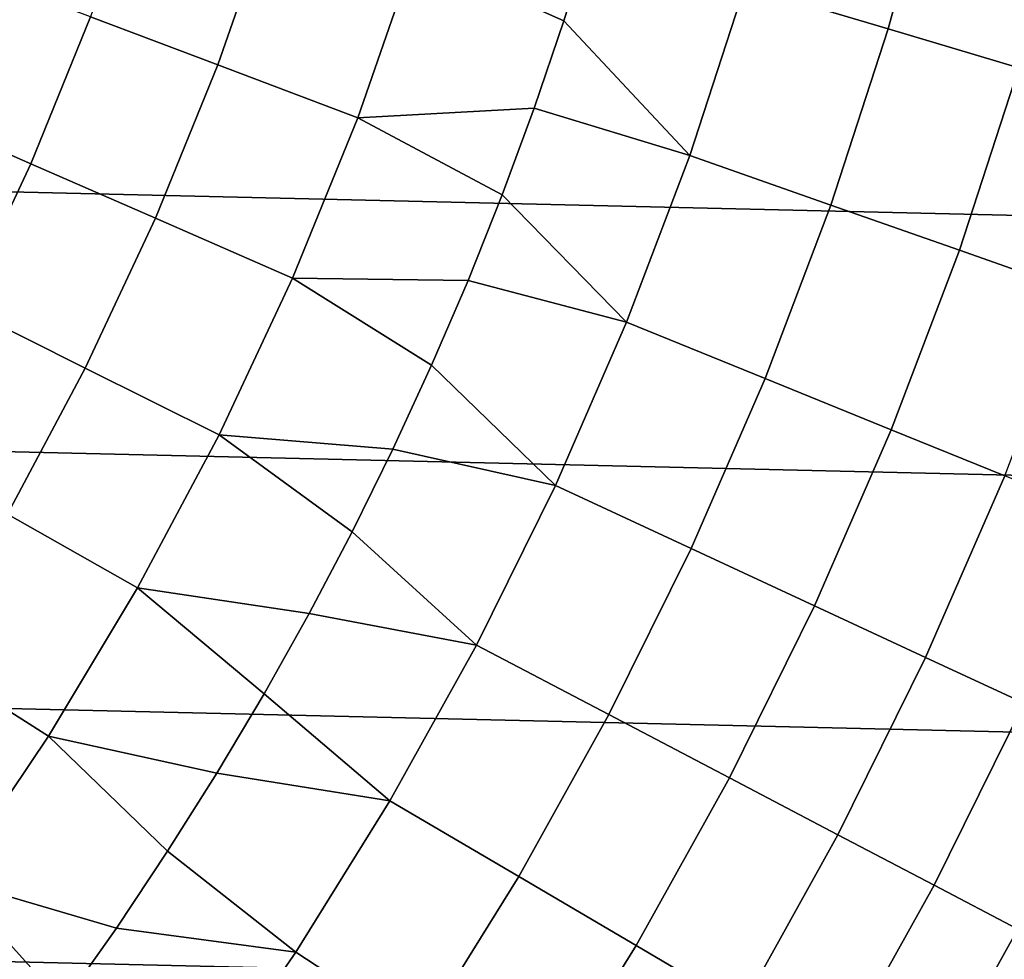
# Model space of a CAD drawing. Header units: metres. Extents: x -28 to 70, y -212 to 27.
# Tile 98 of 220: x 13.54 to 18.29, y -9.78 to -5.25. Entities that reach past the tile are written whole.
import ezdxf

# ---------------------------------------------------------------- set-up
doc = ezdxf.new("R2010")
doc.units = ezdxf.units.M
doc.layers.add('solid_10_261_012_XXX', color=7, linetype='CONTINUOUS')

msp = doc.modelspace()

# ---------------------------------------------------------------- linework, layer by layer
at = {"layer": 'solid_10_261_012_XXX'}
for points in [[(26.747675, -6.388412, -5), (-27.017729, -5.127612, -5), (-27.228367, -3.855639, -5), (27.017729, -5.127612, -5)], [(17.732164, -5.291373, 159.081161), (17.967102, -4.428493, 159.081161), (17.266912, -4.255911, 160.570648), (17.04113, -5.085165, 160.570648)], [(18.361223, -5.479087, 157.562057), (18.604496, -4.585596, 157.562057), (17.967102, -4.428493, 159.081161), (17.732164, -5.291373, 159.081161)], [(14.499103, -5.465958, 164.971497), (14.761259, -4.712315, 164.971497), (14.135882, -4.512672, 166.490601), (13.884832, -5.234387, 166.490601)], [(15.17389, -5.720343, 163.48201), (15.448247, -4.931625, 163.48201), (14.761259, -4.712315, 164.971497), (14.499103, -5.465958, 164.971497)], [(16.167961, -5.253289, 162.026337), (16.299936, -4.828261, 162.026337), (15.448247, -4.931625, 163.48201)], [(16.775549, -5.902541, 160.570648), (17.04113, -5.085165, 160.570648), (16.299936, -4.828261, 162.026337), (16.167961, -5.253289, 162.026337)], [(16.024906, -5.674716, 162.026337), (16.167961, -5.253289, 162.026337), (15.448247, -4.931625, 163.48201), (15.17389, -5.720343, 163.48201)], [(13.596963, -5.94222, 166.490601), (13.884832, -5.234387, 166.490601), (13.332215, -5.026058, 168.036514), (13.055803, -5.705719, 168.036514)], [(26.418852, -7.635068, -5), (-26.747675, -6.388412, -5), (-27.017729, -5.127612, -5), (26.747675, -6.388412, -5)], [(17.455812, -6.141894, 159.081161), (17.732164, -5.291373, 159.081161), (17.04113, -5.085165, 160.570648), (16.775549, -5.902541, 160.570648)], [(14.198497, -6.205106, 164.971497), (14.499103, -5.465958, 164.971497), (13.884832, -5.234387, 166.490601), (13.596963, -5.94222, 166.490601)], [(16.775549, -5.902541, 160.570648), (16.167961, -5.253289, 162.026337), (16.024906, -5.674716, 162.026337)], [(18.075069, -6.359782, 157.562057), (18.361223, -5.479087, 157.562057), (17.732164, -5.291373, 159.081161), (17.455812, -6.141894, 159.081161)], [(14.859295, -6.493891, 163.48201), (15.17389, -5.720343, 163.48201), (14.499103, -5.465958, 164.971497), (14.198497, -6.205106, 164.971497)], [(18.632172, -6.5558, 156.016159), (18.927147, -5.647962, 156.016159), (18.361223, -5.479087, 157.562057), (18.075069, -6.359782, 157.562057)], [(15.870867, -6.092255, 162.026337), (16.024906, -5.674716, 162.026337), (15.17389, -5.720343, 163.48201)], [(16.470787, -6.706131, 160.570648), (16.775549, -5.902541, 160.570648), (16.024906, -5.674716, 162.026337), (15.870867, -6.092255, 162.026337)], [(13.273037, -6.634296, 166.490601), (13.596963, -5.94222, 166.490601), (13.055803, -5.705719, 168.036514), (12.744769, -6.370251, 168.036514)], [(15.705952, -6.505619, 162.026337), (15.870867, -6.092255, 162.026337), (15.17389, -5.720343, 163.48201), (14.859295, -6.493891, 163.48201)], [(17.138693, -6.978071, 159.081161), (17.455812, -6.141894, 159.081161), (16.775549, -5.902541, 160.570648), (16.470787, -6.706131, 160.570648)], [(13.86024, -6.9278, 164.971497), (14.198497, -6.205106, 164.971497), (13.596963, -5.94222, 166.490601), (13.273037, -6.634296, 166.490601)], [(16.470787, -6.706131, 160.570648), (15.870867, -6.092255, 162.026337), (15.705952, -6.505619, 162.026337)], [(17.746698, -7.225623, 157.562057), (18.075069, -6.359782, 157.562057), (17.455812, -6.141894, 159.081161), (17.138693, -6.978071, 159.081161)], [(14.505295, -7.250219, 163.48201), (14.859295, -6.493891, 163.48201), (14.198497, -6.205106, 164.971497), (13.86024, -6.9278, 164.971497)], [(18.29368, -7.448328, 156.016159), (18.632172, -6.5558, 156.016159), (18.075069, -6.359782, 157.562057), (17.746698, -7.225623, 157.562057)], [(26.031919, -8.865052, -5), (-26.418852, -7.635068, -5), (-26.747675, -6.388412, -5), (26.418852, -7.635068, -5)], [(15.34395, -7.318689, 162.026337), (15.530272, -6.914523, 162.026337), (14.859295, -6.493891, 163.48201), (14.505295, -7.250219, 163.48201)], [(15.530272, -6.914523, 162.026337), (15.705952, -6.505619, 162.026337), (14.859295, -6.493891, 163.48201)], [(16.127558, -7.49406, 160.570648), (16.470787, -6.706131, 160.570648), (15.705952, -6.505619, 162.026337), (15.530272, -6.914523, 162.026337)], [(13.485229, -7.632122, 164.971497), (13.86024, -6.9278, 164.971497), (13.273037, -6.634296, 166.490601), (12.913913, -7.308779, 166.490601)], [(16.781546, -7.797951, 159.081161), (17.138693, -6.978071, 159.081161), (16.470787, -6.706131, 160.570648), (16.127558, -7.49406, 160.570648)], [(14.11283, -7.98732, 163.48201), (14.505295, -7.250219, 163.48201), (13.86024, -6.9278, 164.971497), (13.485229, -7.632122, 164.971497)], [(16.127558, -7.49406, 160.570648), (15.530272, -6.914523, 162.026337), (15.34395, -7.318689, 162.026337)], [(17.376881, -8.074588, 157.562057), (17.746698, -7.225623, 157.562057), (17.138693, -6.978071, 159.081161), (16.781546, -7.797951, 159.081161)], [(14.939891, -8.111699, 162.026337), (15.147111, -7.717838, 162.026337), (14.505295, -7.250219, 163.48201), (14.11283, -7.98732, 163.48201)], [(15.147111, -7.717838, 162.026337), (15.34395, -7.318689, 162.026337), (14.505295, -7.250219, 163.48201)], [(17.912464, -8.32346, 156.016159), (18.29368, -7.448328, 156.016159), (17.746698, -7.225623, 157.562057), (17.376881, -8.074588, 157.562057)], [(15.74666, -8.264485, 160.570648), (16.127558, -7.49406, 160.570648), (15.34395, -7.318689, 162.026337), (15.147111, -7.717838, 162.026337)], [(18.387304, -8.544106, 154.446289), (18.778627, -7.645776, 154.446289), (18.29368, -7.448328, 156.016159), (17.912464, -8.32346, 156.016159)], [(16.385202, -8.599618, 159.081161), (16.781546, -7.797951, 159.081161), (16.127558, -7.49406, 160.570648), (15.74666, -8.264485, 160.570648)], [(25.587807, -10.075421, -5), (-26.031919, -8.865052, -5), (-26.418852, -7.635068, -5), (26.031919, -8.865052, -5)], [(13.68294, -8.703241, 163.48201), (14.11283, -7.98732, 163.48201), (13.485229, -7.632122, 164.971497), (13.074456, -8.316205, 164.971497)], [(15.74666, -8.264485, 160.570648), (15.147111, -7.717838, 162.026337), (14.939891, -8.111699, 162.026337)], [(16.966478, -8.904695, 157.562057), (17.376881, -8.074588, 157.562057), (16.781546, -7.797951, 159.081161), (16.385202, -8.599618, 159.081161)], [(14.494883, -8.882476, 162.026337), (14.722432, -8.5, 162.026337), (14.11283, -7.98732, 163.48201), (13.68294, -8.703241, 163.48201)], [(14.722432, -8.5, 162.026337), (14.939891, -8.111699, 162.026337), (14.11283, -7.98732, 163.48201)], [(15.328987, -9.015608, 160.570648), (15.74666, -8.264485, 160.570648), (14.939891, -8.111699, 162.026337), (14.722432, -8.5, 162.026337)], [(17.489412, -9.179152, 156.016159), (17.912464, -8.32346, 156.016159), (17.376881, -8.074588, 157.562057), (16.966478, -8.904695, 157.562057)], [(15.950592, -9.3812, 159.081161), (16.385202, -8.599618, 159.081161), (15.74666, -8.264485, 160.570648), (15.328987, -9.015608, 160.570648)], [(13.216766, -9.396082, 163.48201), (13.68294, -8.703241, 163.48201), (13.074456, -8.316205, 164.971497), (12.629012, -8.978235, 164.971497)], [(17.953039, -9.422482, 154.446289), (18.387304, -8.544106, 154.446289), (17.912464, -8.32346, 156.016159), (17.489412, -9.179152, 156.016159)], [(15.328987, -9.015608, 160.570648), (14.722432, -8.5, 162.026337), (14.494883, -8.882476, 162.026337)], [(18.356501, -9.634235, 152.855377), (18.800528, -8.736119, 152.855377), (18.387304, -8.544106, 154.446289), (17.953039, -9.422482, 154.446289)], [(16.516449, -9.714004, 157.562057), (16.966478, -8.904695, 157.562057), (16.385202, -8.599618, 159.081161), (15.950592, -9.3812, 159.081161)], [(14.010145, -9.628906, 162.026337), (14.2574, -9.258863, 162.026337), (13.68294, -8.703241, 163.48201), (13.216766, -9.396082, 163.48201)], [(14.2574, -9.258863, 162.026337), (14.494883, -8.882476, 162.026337), (13.68294, -8.703241, 163.48201)], [(25.087387, -11.263793, -5), (-25.587807, -10.075421, -5), (-26.031919, -8.865052, -5), (25.587807, -10.075421, -5)], [(14.875511, -9.745675, 160.570648), (15.328987, -9.015608, 160.570648), (14.494883, -8.882476, 162.026337), (14.2574, -9.258863, 162.026337)], [(17.025513, -10.013405, 156.016159), (17.489412, -9.179152, 156.016159), (16.966478, -8.904695, 157.562057), (16.516449, -9.714004, 157.562057)], [(15.478727, -10.140872, 159.081161), (15.950592, -9.3812, 159.081161), (15.328987, -9.015608, 160.570648), (14.875511, -9.745675, 160.570648)], [(17.476841, -10.27885, 154.446289), (17.953039, -9.422482, 154.446289), (17.489412, -9.179152, 156.016159), (17.025513, -10.013405, 156.016159)], [(14.875511, -9.745675, 160.570648), (14.2574, -9.258863, 162.026337), (14.010145, -9.628906, 162.026337)], [(13.487007, -10.348945, 162.026337), (13.753289, -9.99235, 162.026337), (13.216766, -9.396082, 163.48201), (12.715543, -10.064006, 163.48201)], [(13.753289, -9.99235, 162.026337), (14.010145, -9.628906, 162.026337), (13.216766, -9.396082, 163.48201)], [(16.027845, -10.500626, 157.562057), (16.516449, -9.714004, 157.562057), (15.950592, -9.3812, 159.081161), (15.478727, -10.140872, 159.081161)], [(17.869602, -10.509849, 152.855377), (18.356501, -9.634235, 152.855377), (17.953039, -9.422482, 154.446289), (17.476841, -10.27885, 154.446289)], [(14.387294, -10.452981, 160.570648), (14.875511, -9.745675, 160.570648), (14.010145, -9.628906, 162.026337), (13.753289, -9.99235, 162.026337)], [(18.20307, -10.705975, 151.246353), (18.699055, -9.814021, 151.246353), (18.356501, -9.634235, 152.855377), (17.869602, -10.509849, 152.855377)], [(16.521849, -10.824271, 156.016159), (17.025513, -10.013405, 156.016159), (16.516449, -9.714004, 157.562057), (16.027845, -10.500626, 157.562057)], [(14.970713, -10.876859, 159.081161), (15.478727, -10.140872, 159.081161), (14.875511, -9.745675, 160.570648), (14.387294, -10.452981, 160.570648)]]:
    msp.add_3dface(points, dxfattribs=at)

doc.saveas('drawing.dxf')
